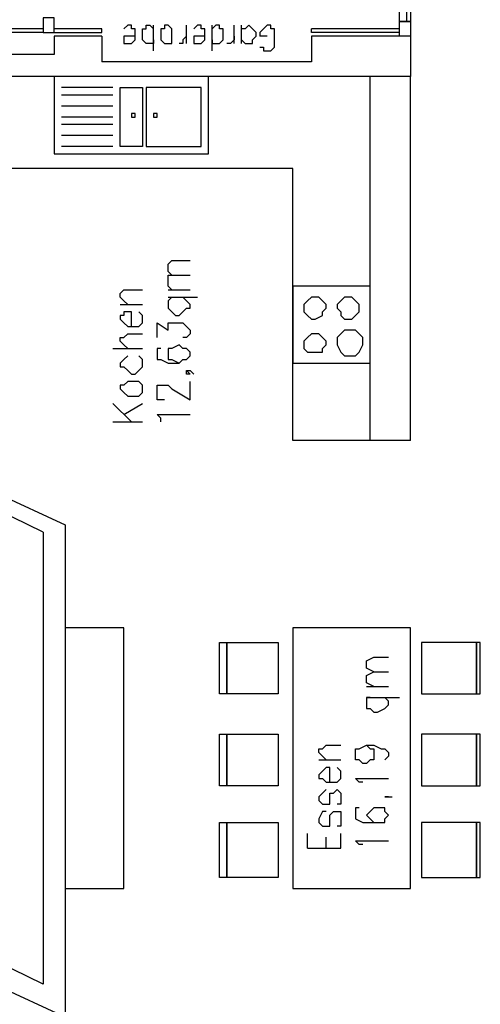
# Model space of a CAD drawing. Extents: x 0 to 108, y 0 to 64.
# Tile 6 of 19: x 78.46 to 84.73, y 27.6 to 41. Entities that reach past the tile are written whole.
import ezdxf

# ---------------------------------------------------------------- set-up
doc = ezdxf.new("R2010")
doc.units = 0
doc.header["$MEASUREMENT"] = 0
doc.layers.get('0').update_dxf_attribs({"linetype": 'CONTINUOUS'})

msp = doc.modelspace()

# ---------------------------------------------------------------- linework, layer by layer
at = {"color": 51}
msp.add_line((83.725, 40.975), (83.725, 42.125), dxfattribs=at)
at = {"color": 41}
for p, q in [((78.775, 40.875), (77.275, 40.875)), ((79.575, 40.875), (78.925, 40.875)), ((79.575, 40.825), (79.575, 40.875)), ((79.575, 40.825), (79.575, 40.875)), ((83.625, 40.875), (82.425, 40.875)), ((82.425, 40.825), (82.425, 40.875)), ((78.775, 40.825), (77.275, 40.825)), ((78.925, 40.825), (79.575, 40.825)), ((83.625, 40.825), (82.425, 40.825))]:
    msp.add_line(p, q, dxfattribs=at)
at = {"color": 121}
for p, q in [((80.275, 40.575), (80.275, 40.925)), ((80.725, 40.675), (80.725, 40.925)), ((81.075, 40.575), (81.075, 40.925)), ((81.375, 40.675), (81.375, 40.925)), ((81.475, 40.675), (81.475, 40.925)), ((81.825, 40.775), (81.725, 40.775)), ((80.475, 37.325), (80.775, 37.325)), ((79.825, 37.125), (80.125, 37.125)), ((80.475, 37.225), (80.875, 37.225)), ((79.725, 36.525), (80.125, 36.525)), ((79.725, 35.775), (79.975, 35.525)), ((79.875, 35.625), (80.125, 35.775)), ((79.725, 35.525), (80.125, 35.525)), ((83.175, 31.925), (83.475, 31.925)), ((83.175, 31.775), (83.625, 31.775)), ((82.525, 30.925), (82.825, 30.925)), ((82.375, 29.725), (82.375, 29.925)), ((82.825, 29.725), (82.825, 29.925)), ((82.625, 29.725), (82.625, 29.875)), ((82.375, 29.725), (82.825, 29.725))]:
    msp.add_line(p, q, dxfattribs=at)
at = {"color": 211}
for p, q in [((79.575, 40.775), (78.925, 40.775)), ((79.575, 40.775), (79.575, 40.425)), ((82.425, 40.775), (82.425, 40.425)), ((83.775, 40.775), (82.425, 40.775)), ((82.425, 40.425), (79.575, 40.425)), ((77.225, 34.975), (79.075, 34.125)), ((78.775, 34.025), (77.125, 34.825)), ((79.075, 34.125), (79.075, 27.425)), ((78.775, 34.025), (78.775, 27.875)), ((78.775, 27.875), (76.625, 28.925)), ((79.075, 27.425), (76.475, 28.625))]:
    msp.add_line(p, q, dxfattribs=at)
at = {"color": 171}
for p, q in [((83.225, 35.275), (83.225, 40.225)), ((83.775, 35.275), (83.775, 40.225)), ((79.725, 40.075), (79.025, 40.075)), ((79.725, 40.075), (79.025, 40.075)), ((79.725, 39.975), (79.025, 39.975)), ((79.725, 39.975), (79.025, 39.975)), ((79.725, 39.825), (79.025, 39.825)), ((79.725, 39.825), (79.025, 39.825)), ((79.725, 39.675), (79.025, 39.675)), ((79.725, 39.675), (79.025, 39.675)), ((79.725, 39.575), (79.025, 39.575)), ((79.725, 39.575), (79.025, 39.575)), ((79.725, 39.425), (79.025, 39.425)), ((79.725, 39.425), (79.025, 39.425)), ((79.725, 39.275), (79.025, 39.275)), ((79.725, 39.275), (79.025, 39.275)), ((82.175, 38.975), (76.575, 38.975))]:
    msp.add_line(p, q, dxfattribs=at)
at = {"color": 51}
for points in [[(83.625, 42.225), (83.775, 42.225), (83.775, 40.975), (83.625, 40.975), (83.625, 42.225)], [(78.925, 40.825), (78.925, 41.025), (78.775, 41.025), (78.775, 40.825), (78.925, 40.825)], [(83.625, 40.775), (83.625, 40.975), (83.775, 40.975), (83.775, 40.775), (83.625, 40.775)]]:
    msp.add_lwpolyline(points, dxfattribs=at)
at = {"color": 121}
for points in [[(80.025, 40.775), (79.875, 40.775), (79.875, 40.725), (79.875, 40.675), (79.925, 40.675), (79.975, 40.675), (80.025, 40.725), (80.025, 40.775), (80.025, 40.825), (80.025, 40.875), (79.975, 40.875), (79.975, 40.925), (79.925, 40.925), (79.875, 40.875)], [(80.275, 40.725), (80.275, 40.675), (80.225, 40.675), (80.175, 40.675), (80.125, 40.725), (80.125, 40.775), (80.125, 40.825), (80.125, 40.875), (80.175, 40.875), (80.175, 40.925), (80.225, 40.925), (80.275, 40.875)], [(80.475, 40.675), (80.525, 40.675), (80.525, 40.725), (80.525, 40.775), (80.525, 40.825), (80.525, 40.875), (80.475, 40.925), (80.425, 40.925), (80.425, 40.875), (80.375, 40.875), (80.375, 40.825), (80.375, 40.775), (80.375, 40.725), (80.425, 40.675), (80.475, 40.675)], [(80.975, 40.775), (80.825, 40.775), (80.825, 40.725), (80.825, 40.675), (80.875, 40.675), (80.925, 40.675), (80.975, 40.725), (80.975, 40.775), (80.975, 40.825), (80.975, 40.875), (80.925, 40.875), (80.925, 40.925), (80.875, 40.925), (80.825, 40.875)], [(81.075, 40.725), (81.075, 40.675), (81.125, 40.675), (81.175, 40.675), (81.225, 40.725), (81.225, 40.775), (81.225, 40.825), (81.225, 40.875), (81.175, 40.875), (81.175, 40.925), (81.125, 40.925), (81.075, 40.875)], [(81.475, 40.725), (81.525, 40.675), (81.575, 40.675), (81.625, 40.675), (81.625, 40.725), (81.675, 40.775), (81.675, 40.825), (81.625, 40.875), (81.575, 40.925), (81.525, 40.875), (81.475, 40.875)], [(81.725, 40.625), (81.775, 40.625), (81.775, 40.575), (81.825, 40.575), (81.875, 40.575), (81.925, 40.625), (81.925, 40.675), (81.925, 40.775), (81.925, 40.825), (81.925, 40.875), (81.875, 40.875), (81.875, 40.925), (81.825, 40.925), (81.775, 40.875), (81.725, 40.825), (81.725, 40.775)], [(80.725, 40.775), (80.675, 40.725), (80.675, 40.675), (80.625, 40.675)], [(81.375, 40.775), (81.375, 40.725), (81.325, 40.675), (81.275, 40.675)], [(80.525, 37.525), (80.475, 37.575), (80.475, 37.625), (80.475, 37.675), (80.525, 37.725), (80.775, 37.725)], [(80.525, 37.325), (80.475, 37.375), (80.475, 37.425), (80.475, 37.475), (80.475, 37.525), (80.525, 37.525), (80.775, 37.525)], [(79.925, 37.125), (79.875, 37.175), (79.825, 37.225), (79.825, 37.275), (79.875, 37.325), (79.925, 37.325), (80.125, 37.325)], [(80.525, 37.225), (80.475, 37.175), (80.475, 37.125), (80.475, 37.075), (80.525, 37.025), (80.575, 36.975), (80.625, 36.975), (80.675, 37.025), (80.725, 37.075), (80.775, 37.075), (80.775, 37.125), (80.725, 37.175), (80.675, 37.225)], [(79.975, 36.825), (79.975, 37.025), (79.925, 37.025), (79.875, 37.025), (79.875, 36.975), (79.825, 36.975), (79.825, 36.925), (79.875, 36.875), (79.925, 36.825), (79.975, 36.825), (80.025, 36.825), (80.075, 36.825), (80.125, 36.875), (80.125, 36.925), (80.125, 36.975), (80.075, 37.025)], [(80.325, 36.675), (80.325, 36.875), (80.475, 36.775), (80.475, 36.825), (80.475, 36.875), (80.525, 36.875), (80.575, 36.875), (80.625, 36.875), (80.675, 36.875), (80.725, 36.825), (80.775, 36.775), (80.775, 36.725), (80.725, 36.675), (80.675, 36.675)], [(79.925, 36.525), (79.875, 36.575), (79.825, 36.625), (79.825, 36.675), (79.875, 36.675), (79.925, 36.725), (80.125, 36.725)], [(80.375, 36.525), (80.325, 36.525), (80.325, 36.475), (80.325, 36.425), (80.325, 36.375), (80.375, 36.375), (80.475, 36.325), (80.625, 36.325), (80.675, 36.375), (80.725, 36.375), (80.775, 36.425), (80.775, 36.475), (80.725, 36.525), (80.675, 36.525), (80.625, 36.575), (80.525, 36.525), (80.475, 36.525), (80.475, 36.475), (80.475, 36.425), (80.475, 36.375), (80.525, 36.375), (80.625, 36.325)], [(79.925, 36.425), (79.875, 36.375), (79.825, 36.325), (79.825, 36.275), (79.875, 36.275), (79.925, 36.225), (79.975, 36.175), (80.025, 36.175), (80.075, 36.225), (80.125, 36.275), (80.125, 36.325), (80.125, 36.375), (80.075, 36.425)], [(80.725, 36.225), (80.775, 36.175), (80.725, 36.175), (80.725, 36.225), (80.775, 36.225), (80.825, 36.175)], [(79.825, 35.975), (79.875, 35.925), (79.925, 35.875), (79.975, 35.875), (80.025, 35.875), (80.075, 35.875), (80.125, 35.925), (80.125, 35.975), (80.125, 36.025), (80.075, 36.075), (80.025, 36.075), (79.975, 36.075), (79.925, 36.075), (79.875, 36.025), (79.825, 36.025), (79.825, 35.975)], [(80.425, 35.825), (80.375, 35.825), (80.325, 35.825), (80.325, 35.875), (80.325, 35.975), (80.325, 36.025), (80.375, 36.025), (80.425, 36.025), (80.475, 36.025), (80.525, 35.975), (80.775, 35.825), (80.775, 36.075)], [(80.375, 35.525), (80.375, 35.575), (80.325, 35.625), (80.775, 35.625)], [(83.275, 32.125), (83.175, 32.175), (83.175, 32.225), (83.175, 32.275), (83.275, 32.325), (83.475, 32.325)], [(83.275, 31.925), (83.175, 31.975), (83.175, 32.025), (83.175, 32.075), (83.275, 32.125), (83.475, 32.125)], [(83.225, 31.775), (83.175, 31.775), (83.175, 31.725), (83.175, 31.675), (83.175, 31.625), (83.225, 31.625), (83.275, 31.575), (83.325, 31.575), (83.425, 31.625), (83.475, 31.675), (83.475, 31.725), (83.425, 31.775)], [(82.625, 30.925), (82.575, 30.975), (82.525, 31.025), (82.525, 31.075), (82.575, 31.075), (82.625, 31.125), (82.825, 31.125)], [(83.175, 31.125), (83.225, 31.075), (83.275, 31.075), (83.275, 31.025), (83.275, 30.975), (83.275, 30.925), (83.225, 30.925), (83.175, 30.875), (83.125, 30.875), (83.075, 30.925), (83.025, 30.925), (83.025, 30.975), (83.025, 31.025), (83.025, 31.075), (83.075, 31.075), (83.175, 31.125), (83.275, 31.125), (83.375, 31.075), (83.425, 31.075), (83.475, 31.025), (83.475, 30.975), (83.425, 30.925)], [(82.675, 30.625), (82.675, 30.825), (82.625, 30.825), (82.575, 30.775), (82.525, 30.725), (82.525, 30.675), (82.575, 30.675), (82.625, 30.625), (82.675, 30.625), (82.725, 30.625), (82.775, 30.625), (82.825, 30.675), (82.825, 30.725), (82.825, 30.775), (82.775, 30.825)], [(83.125, 30.625), (83.075, 30.625), (83.025, 30.675), (83.475, 30.675)], [(82.625, 30.525), (82.575, 30.475), (82.525, 30.425), (82.525, 30.375), (82.575, 30.325), (82.625, 30.325), (82.675, 30.325), (82.675, 30.375), (82.675, 30.475), (82.725, 30.475), (82.775, 30.525), (82.825, 30.475), (82.825, 30.425), (82.825, 30.375), (82.825, 30.325), (82.775, 30.325)], [(83.425, 30.425), (83.475, 30.425), (83.425, 30.425), (83.475, 30.425), (83.525, 30.425)], [(82.625, 30.225), (82.575, 30.225), (82.525, 30.125), (82.525, 30.075), (82.575, 30.025), (82.625, 30.025), (82.675, 30.025), (82.675, 30.075), (82.675, 30.175), (82.725, 30.225), (82.775, 30.225), (82.825, 30.225), (82.825, 30.125), (82.825, 30.075), (82.825, 30.025), (82.775, 30.025)], [(83.075, 30.275), (83.025, 30.275), (83.025, 30.225), (83.025, 30.175), (83.025, 30.125), (83.125, 30.075), (83.225, 30.075), (83.325, 30.075), (83.425, 30.075), (83.425, 30.125), (83.475, 30.175), (83.425, 30.225), (83.425, 30.275), (83.325, 30.275), (83.275, 30.275), (83.225, 30.225), (83.175, 30.175), (83.225, 30.125), (83.275, 30.075), (83.325, 30.075)], [(83.125, 29.775), (83.075, 29.775), (83.025, 29.825), (83.475, 29.825)]]:
    msp.add_lwpolyline(points, dxfattribs=at)
at = {"color": 211}
for points in [[(83.775, 40.775), (83.775, 40.225), (77.375, 40.225)], [(78.925, 40.775), (78.925, 40.525), (77.375, 40.525)]]:
    msp.add_lwpolyline(points, dxfattribs=at)
at = {"color": 171}
for points in [[(78.925, 39.175), (81.025, 39.175), (81.025, 40.225), (78.925, 40.225), (78.925, 39.175)], [(78.925, 39.175), (81.025, 39.175), (81.025, 40.225), (78.925, 40.225), (78.925, 39.175)], [(80.125, 39.275), (79.825, 39.275), (79.825, 40.075), (80.125, 40.075), (80.125, 39.275)], [(80.125, 39.275), (79.825, 39.275), (79.825, 40.075), (80.125, 40.075), (80.125, 39.275)], [(80.175, 39.275), (80.925, 39.275), (80.925, 40.075), (80.175, 40.075), (80.175, 39.275)], [(80.175, 39.275), (80.925, 39.275), (80.925, 40.075), (80.175, 40.075), (80.175, 39.275)], [(79.975, 39.725), (79.975, 39.675), (80.025, 39.675), (80.025, 39.725), (79.975, 39.725)], [(79.975, 39.725), (79.975, 39.675), (80.025, 39.675), (80.025, 39.725), (79.975, 39.725)], [(80.275, 39.725), (80.275, 39.675), (80.325, 39.675), (80.325, 39.725), (80.275, 39.725)], [(80.275, 39.725), (80.275, 39.675), (80.325, 39.675), (80.325, 39.725), (80.275, 39.725)], [(83.775, 35.275), (82.175, 35.275), (82.175, 38.975)], [(83.225, 36.325), (83.225, 37.375), (82.175, 37.375), (82.175, 36.325), (83.225, 36.325)], [(83.225, 36.325), (83.225, 37.375), (82.175, 37.375), (82.175, 36.325), (83.225, 36.325)], [(82.475, 37.225), (82.425, 37.225), (82.375, 37.175), (82.325, 37.125), (82.325, 37.075), (82.325, 37.025), (82.375, 36.975), (82.425, 36.925), (82.475, 36.925), (82.575, 36.975), (82.575, 37.025), (82.625, 37.075), (82.625, 37.125), (82.575, 37.175), (82.525, 37.225), (82.475, 37.225)], [(82.475, 37.225), (82.425, 37.225), (82.375, 37.175), (82.325, 37.125), (82.325, 37.075), (82.325, 37.025), (82.375, 36.975), (82.425, 36.925), (82.475, 36.925), (82.575, 36.975), (82.575, 37.025), (82.625, 37.075), (82.625, 37.125), (82.575, 37.175), (82.525, 37.225), (82.475, 37.225)], [(82.925, 37.225), (82.875, 37.225), (82.825, 37.175), (82.775, 37.125), (82.775, 37.075), (82.825, 37.025), (82.825, 36.975), (82.875, 36.925), (82.975, 36.925), (83.025, 36.975), (83.075, 37.025), (83.075, 37.075), (83.075, 37.125), (83.025, 37.175), (82.975, 37.225), (82.925, 37.225)], [(82.925, 37.225), (82.875, 37.225), (82.825, 37.175), (82.775, 37.125), (82.775, 37.075), (82.825, 37.025), (82.825, 36.975), (82.875, 36.925), (82.975, 36.925), (83.025, 36.975), (83.075, 37.025), (83.075, 37.075), (83.075, 37.125), (83.025, 37.175), (82.975, 37.225), (82.925, 37.225)], [(82.475, 36.725), (82.425, 36.725), (82.375, 36.675), (82.325, 36.625), (82.325, 36.575), (82.325, 36.525), (82.375, 36.475), (82.425, 36.475), (82.475, 36.475), (82.575, 36.475), (82.575, 36.525), (82.625, 36.575), (82.625, 36.625), (82.575, 36.675), (82.525, 36.725), (82.475, 36.725)], [(82.475, 36.725), (82.425, 36.725), (82.375, 36.675), (82.325, 36.625), (82.325, 36.575), (82.325, 36.525), (82.375, 36.475), (82.425, 36.475), (82.475, 36.475), (82.575, 36.475), (82.575, 36.525), (82.625, 36.575), (82.625, 36.625), (82.575, 36.675), (82.525, 36.725), (82.475, 36.725)], [(82.925, 36.775), (82.875, 36.775), (82.825, 36.725), (82.775, 36.675), (82.775, 36.625), (82.775, 36.575), (82.825, 36.475), (82.875, 36.425), (82.925, 36.425), (82.975, 36.425), (83.025, 36.425), (83.075, 36.475), (83.125, 36.575), (83.125, 36.625), (83.125, 36.675), (83.075, 36.725), (83.025, 36.775), (82.925, 36.775)], [(82.925, 36.775), (82.875, 36.775), (82.825, 36.725), (82.775, 36.675), (82.775, 36.625), (82.775, 36.575), (82.825, 36.475), (82.875, 36.425), (82.925, 36.425), (82.975, 36.425), (83.025, 36.425), (83.075, 36.475), (83.125, 36.575), (83.125, 36.625), (83.125, 36.675), (83.075, 36.725), (83.025, 36.775), (82.925, 36.775)], [(79.875, 32.725), (79.075, 32.725), (79.075, 29.175), (79.875, 29.175), (79.875, 32.725)], [(83.775, 32.725), (82.175, 32.725), (82.175, 29.175), (83.775, 29.175), (83.775, 32.725)], [(81.175, 32.525), (81.275, 32.525), (81.275, 31.825), (81.175, 31.825), (81.175, 32.525)], [(81.275, 32.525), (81.975, 32.525), (81.975, 31.825), (81.275, 31.825), (81.275, 32.525)], [(84.675, 32.525), (83.925, 32.525), (83.925, 31.825), (84.675, 31.825), (84.675, 32.525)], [(84.725, 32.525), (84.675, 32.525), (84.675, 31.825), (84.725, 31.825), (84.725, 32.525)], [(81.175, 31.275), (81.275, 31.275), (81.275, 30.575), (81.175, 30.575), (81.175, 31.275)], [(81.275, 31.275), (81.975, 31.275), (81.975, 30.575), (81.275, 30.575), (81.275, 31.275)], [(84.675, 31.275), (83.925, 31.275), (83.925, 30.575), (84.675, 30.575), (84.675, 31.275)], [(84.725, 31.275), (84.675, 31.275), (84.675, 30.575), (84.725, 30.575), (84.725, 31.275)], [(81.175, 30.075), (81.275, 30.075), (81.275, 29.325), (81.175, 29.325), (81.175, 30.075)], [(81.275, 30.075), (81.975, 30.075), (81.975, 29.325), (81.275, 29.325), (81.275, 30.075)], [(84.675, 30.075), (83.925, 30.075), (83.925, 29.325), (84.675, 29.325), (84.675, 30.075)], [(84.725, 30.075), (84.675, 30.075), (84.675, 29.325), (84.725, 29.325), (84.725, 30.075)]]:
    msp.add_lwpolyline(points, dxfattribs=at)

doc.saveas('drawing.dxf')
